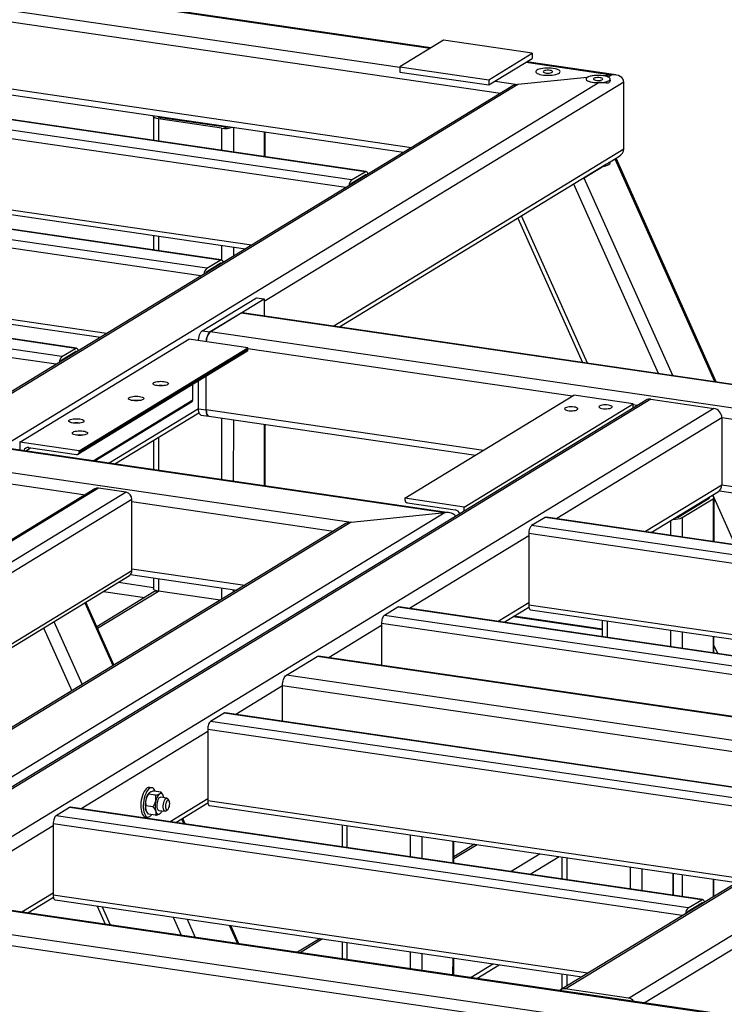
# Model space of a CAD drawing. Header units: millimetres. Extents: x 5 to 589, y 5 to 415.
# Tile 25 of 85: x 191 to 219, y 301 to 339. Entities that reach past the tile are written whole.
import ezdxf

# ---------------------------------------------------------------- set-up
doc = ezdxf.new("R2010")
doc.units = ezdxf.units.MM
doc.layers.add('TRAIT-FORT', color=4, linetype='Continuous', lineweight=25)

msp = doc.modelspace()

# ---------------------------------------------------------------- linework, layer by layer
at = {"layer": 'TRAIT-FORT', "color": 4, "linetype": 'Continuous', "lineweight": 25}
for p, q in [((207.165, 338.339), (170.37, 343.71)), ((170.423, 343.683), (207.139, 338.323)), ((171.7, 342.573), (205.943, 337.574)), ((171.86, 342.102), (209.914, 336.547)), ((171.774, 339.222), (206.088, 334.213)), ((171.86, 339.446), (206.4, 334.404)), ((204.565, 333.445), (166.285, 339.033)), ((204.602, 333.454), (166.322, 339.042)), ((203.799, 332.817), (165.635, 338.388)), ((204.03, 333.119), (165.75, 338.707)), ((207.662, 338.642), (205.943, 337.594)), ((211.177, 338.129), (207.662, 338.642)), ((209.459, 337.081), (211.177, 338.129)), ((211.177, 338.129), (211.177, 337.921)), ((205.943, 337.594), (209.459, 337.081)), ((205.943, 337.594), (205.943, 337.386)), ((209.459, 336.873), (211.177, 337.921)), ((210.929, 337.77), (214.327, 337.274)), ((214.48, 337.271), (210.955, 337.786)), ((205.943, 337.386), (209.459, 336.873)), ((214.327, 337.274), (213.984, 337.239)), ((214.327, 337.274), (214.183, 337.186)), ((210.605, 336.893), (189.182, 323.825)), ((213.826, 336.968), (190.459, 322.714)), ((214.792, 336.989), (200.574, 328.316)), ((209.459, 337.081), (209.459, 336.873)), ((209.707, 337.025), (210.605, 336.893)), ((213.352, 337.174), (210.605, 336.893)), ((214.257, 337.055), (214.257, 337.11)), ((214.792, 334.334), (214.792, 336.989)), ((210.336, 336.804), (189.108, 323.855)), ((198.836, 329.95), (160.556, 335.538)), ((198.874, 329.96), (160.594, 335.548)), ((200.066, 330.54), (165.635, 335.566)), ((165.712, 335.378), (199.832, 330.397)), ((196.195, 335.626), (196.195, 334.681)), ((196.386, 335.629), (196.386, 335.603)), ((198.89, 335.168), (196.39, 335.533)), ((196.39, 335.533), (196.39, 334.653)), ((198.966, 335.215), (196.466, 335.58)), ((197.608, 335.451), (197.608, 335.413)), ((197.841, 335.417), (197.841, 335.379)), ((198.07, 329.322), (159.907, 334.893)), ((198.302, 329.624), (160.022, 335.212)), ((198.89, 335.168), (198.89, 334.288)), ((199.355, 335.196), (199.355, 334.22)), ((200.577, 335.018), (200.577, 334.041)), ((200.612, 334.036), (200.612, 335.013)), ((214.792, 334.334), (203.323, 327.337)), ((203.549, 327.304), (214.117, 333.751)), ((214.253, 333.834), (214.596, 334.043)), ((214.454, 333.935), (214.257, 333.815)), ((214.257, 333.79), (214.257, 333.836)), ((218.395, 325.137), (214.454, 333.935)), ((218.453, 325.129), (214.489, 333.977)), ((204.03, 333.119), (204.565, 333.445)), ((204.03, 332.994), (204.564, 333.32)), ((214.012, 333.665), (213.232, 333.19)), ((204.505, 333.248), (204.457, 333.255)), ((216.172, 325.462), (212.815, 332.956)), ((216.731, 325.38), (213.232, 333.19)), ((193.108, 326.456), (154.828, 332.044)), ((193.146, 326.465), (154.866, 332.053)), ((194.337, 327.045), (159.907, 332.071)), ((159.983, 331.883), (194.103, 326.903)), ((192.573, 326.13), (154.293, 331.718)), ((210.609, 331.611), (213.167, 325.9)), ((213.366, 325.871), (210.755, 331.7)), ((192.342, 325.828), (159.647, 330.601)), ((196.194, 330.928), (196.194, 330.351)), ((196.389, 330.899), (196.389, 330.322)), ((198.889, 330.534), (198.889, 329.955)), ((199.354, 330.466), (199.354, 330.106)), ((198.302, 329.624), (198.836, 329.95)), ((198.302, 329.5), (198.836, 329.826)), ((198.777, 329.753), (198.729, 329.76)), ((207.884, 319.959), (146.197, 328.964)), ((146.249, 328.937), (207.731, 319.962)), ((198.123, 327.153), (200.262, 328.458)), ((198.436, 327.107), (200.574, 328.412)), ((200.262, 328.458), (200.574, 328.412)), ((200.574, 328.412), (200.574, 327.739)), ((253.69, 319.985), (199.708, 327.865)), ((147.527, 327.827), (204.01, 319.582)), ((199.658, 327.853), (198.436, 327.107)), ((253.64, 319.973), (199.658, 327.853)), ((198.123, 327.153), (198.436, 327.107)), ((252.418, 319.227), (198.436, 327.107)), ((190.906, 322.75), (197.589, 326.827)), ((199.932, 326.485), (197.589, 326.827)), ((192.573, 326.13), (193.108, 326.456)), ((192.573, 326.006), (193.108, 326.332)), ((193.208, 322.267), (199.891, 326.344)), ((193.249, 322.408), (199.932, 326.485)), ((193.249, 322.346), (199.932, 326.423)), ((199.932, 326.423), (199.932, 326.485)), ((212.765, 324.568), (199.932, 326.442)), ((193.049, 326.259), (193.001, 326.266)), ((197.97, 324.072), (197.97, 325.172)), ((198.282, 324.026), (198.283, 325.363)), ((197.744, 324.418), (197.744, 325.035)), ((215.679, 324.413), (184.174, 305.195)), ((215.86, 324.448), (184.355, 305.23)), ((193.805, 322.015), (197.744, 324.418)), ((206.139, 320.527), (212.822, 324.603)), ((215.166, 324.261), (212.822, 324.603)), ((215.86, 324.448), (218.36, 324.083)), ((218.36, 324.083), (186.855, 304.865)), ((193.875, 322.004), (197.703, 324.339)), ((197.97, 324.072), (194.444, 321.921)), ((197.97, 324.072), (198.282, 324.026)), ((209.252, 322.425), (198.282, 324.026)), ((208.483, 320.184), (215.166, 324.261)), ((215.166, 324.1), (215.166, 324.261)), ((215.321, 324.195), (215.166, 324.218)), ((194.671, 321.888), (197.992, 323.914)), ((198.072, 323.821), (198.385, 323.775)), ((198.385, 323.775), (208.94, 322.235)), ((198.888, 323.702), (198.887, 321.273)), ((199.353, 323.634), (199.352, 321.205)), ((218.673, 323.706), (212.143, 319.723)), ((218.673, 323.706), (218.672, 321.05)), ((243.445, 320.09), (218.673, 323.706)), ((200.575, 323.456), (200.574, 321.026)), ((200.61, 321.021), (200.61, 323.451)), ((196.192, 322.817), (196.192, 321.666)), ((196.388, 322.936), (196.387, 321.638)), ((190.906, 322.75), (190.906, 322.438)), ((193.249, 322.408), (190.906, 322.75)), ((191.142, 322.403), (191.336, 322.521)), ((191.257, 322.533), (193.152, 322.256)), ((193.249, 322.346), (193.249, 322.408)), ((183.232, 322.167), (193.499, 320.668)), ((193.877, 320.899), (178.507, 311.523)), ((194.013, 320.925), (178.643, 311.549)), ((195.107, 320.766), (194.013, 320.925)), ((218.672, 321.05), (215.656, 319.21)), ((239.932, 317.946), (218.672, 321.05)), ((195.107, 320.766), (179.736, 311.389)), ((195.341, 320.482), (180.173, 311.23)), ((195.341, 317.661), (195.341, 320.482)), ((208.483, 320.184), (206.139, 320.527)), ((206.139, 320.527), (206.139, 320.464)), ((215.882, 319.177), (218.541, 320.799)), ((216.95, 319.786), (218.172, 320.531)), ((217.107, 319.763), (218.329, 320.508)), ((218.092, 320.525), (218.092, 320.482)), ((219.205, 318.692), (218.321, 320.664)), ((218.329, 320.508), (218.328, 318.82)), ((218.364, 318.814), (218.364, 320.554)), ((218.58, 320.827), (239.62, 317.756)), ((195.341, 320.399), (203.318, 319.235)), ((206.237, 320.346), (208.132, 320.07)), ((208.483, 320.024), (208.483, 320.184)), ((243.803, 320.308), (212.298, 301.089)), ((212.479, 301.124), (243.984, 320.343)), ((207.731, 319.962), (189.611, 308.909)), ((204.01, 319.582), (207.731, 319.962)), ((211.684, 319.775), (211.15, 319.449)), ((236.683, 316.126), (211.684, 319.775)), ((236.721, 316.135), (211.722, 319.784)), ((214.979, 300.759), (246.484, 319.978)), ((217.107, 319.763), (217.106, 318.998)), ((203.74, 319.493), (188.259, 310.049)), ((204.01, 319.582), (188.333, 310.019)), ((236.149, 315.799), (211.15, 319.449)), ((216.641, 319.64), (216.641, 319.066)), ((211.035, 319.047), (206.319, 316.17)), ((211.035, 319.13), (211.035, 316.308)), ((235.918, 315.498), (211.035, 319.13)), ((195.341, 317.744), (199.804, 317.092)), ((195.341, 317.661), (183.905, 310.685)), ((184.075, 310.66), (195.242, 317.472)), ((195.291, 317.515), (199.492, 316.901)), ((196.191, 317.383), (196.191, 316.952)), ((196.386, 317.355), (196.386, 316.858)), ((194.804, 317.205), (196.191, 317.002)), ((198.886, 316.99), (198.886, 316.532)), ((196.205, 316.823), (193.954, 315.45)), ((193.981, 315.391), (196.386, 316.858)), ((194.212, 316.844), (195.847, 316.605)), ((198.835, 316.501), (196.386, 316.858)), ((199.352, 316.922), (199.352, 316.816)), ((193.478, 316.396), (194.59, 313.911)), ((194.632, 313.937), (193.519, 316.421)), ((205.861, 316.222), (205.326, 315.896)), ((230.86, 312.573), (205.861, 316.222)), ((230.897, 312.582), (205.898, 316.231)), ((211.035, 316.391), (209.832, 315.657)), ((210.058, 315.624), (211.042, 316.224)), ((232.185, 313.22), (211.035, 316.308)), ((230.325, 312.247), (205.326, 315.896)), ((210.426, 315.848), (213.945, 315.335)), ((213.945, 315.354), (210.452, 315.864)), ((211.111, 316.12), (231.95, 313.078)), ((191.845, 315.4), (192.958, 312.916)), ((192.256, 315.65), (193.368, 313.166)), ((205.211, 315.494), (203.137, 314.229)), ((205.211, 315.577), (205.211, 313.926)), ((230.094, 311.945), (205.211, 315.577)), ((213.945, 315.706), (213.945, 315.057)), ((214.141, 315.677), (214.14, 315.028)), ((216.64, 315.313), (216.64, 314.663)), ((217.106, 315.245), (217.106, 314.595)), ((218.328, 315.066), (218.327, 314.417)), ((218.363, 314.412), (218.363, 315.061)), ((218.509, 314.391), (218.363, 314.717)), ((201.45, 313.532), (202.672, 314.277)), ((227.671, 310.628), (202.672, 314.277)), ((227.721, 310.64), (202.722, 314.289)), ((226.449, 309.882), (201.45, 313.532)), ((201.297, 313.107), (199.445, 311.977)), ((201.297, 311.707), (201.297, 313.107)), ((226.07, 309.49), (201.297, 313.107)), ((198.987, 312.029), (198.452, 311.703)), ((223.986, 308.38), (198.987, 312.029)), ((224.023, 308.389), (199.024, 312.038)), ((223.451, 308.054), (198.452, 311.703)), ((198.337, 311.301), (193.335, 308.25)), ((198.337, 311.384), (198.337, 308.562)), ((223.22, 307.752), (198.337, 311.384)), ((196.277, 308.785), (196.001, 308.825)), ((196.026, 308.88), (196.022, 308.877)), ((196.133, 309.084), (196.035, 309.098)), ((196.486, 308.912), (196.21, 308.953)), ((196.571, 308.797), (196.563, 308.81)), ((196.73, 308.667), (196.476, 308.704)), ((196.814, 308.567), (196.776, 308.631)), ((198.337, 308.645), (196.848, 307.737)), ((197.074, 307.704), (198.344, 308.479)), ((219.487, 305.475), (198.337, 308.562)), ((192.877, 308.302), (192.342, 307.976)), ((217.876, 304.653), (192.877, 308.302)), ((217.913, 304.662), (192.914, 308.311)), ((196.172, 308.327), (195.896, 308.367)), ((195.916, 308.152), (195.924, 308.139)), ((196.276, 307.996), (196.001, 308.036)), ((196.401, 308.188), (196.655, 308.151)), ((196.439, 308.052), (196.46, 308.069)), ((196.461, 308.068), (196.465, 308.072)), ((196.709, 308.173), (196.764, 308.223)), ((198.414, 308.374), (219.253, 305.332)), ((166.625, 307.703), (220.607, 299.822)), ((220.657, 299.835), (166.675, 307.715)), ((192.227, 307.657), (192.227, 304.835)), ((217.11, 304.025), (192.227, 307.657)), ((217.341, 304.327), (192.342, 307.976)), ((195.866, 307.936), (195.963, 307.922)), ((197.307, 307.846), (197.392, 307.657)), ((197.449, 307.649), (197.349, 307.872)), ((203.659, 307.608), (203.659, 306.743)), ((192.227, 307.574), (187.48, 304.678)), ((203.854, 306.714), (203.855, 307.58)), ((165.403, 306.957), (219.385, 299.077)), ((206.354, 306.349), (206.354, 307.215)), ((206.819, 306.281), (206.82, 307.147)), ((208.041, 306.103), (208.041, 306.969)), ((208.077, 306.098), (208.077, 306.963)), ((208.892, 306.844), (208.077, 306.347)), ((208.992, 306.83), (208.077, 306.272)), ((215.604, 300.572), (226.461, 307.196)), ((165.25, 306.532), (219.232, 298.652)), ((211.491, 306.465), (210.346, 305.766)), ((212.243, 306.355), (211.098, 305.657)), ((212.351, 306.34), (212.35, 305.474)), ((212.546, 306.311), (212.546, 305.445)), ((215.046, 305.946), (215.045, 305.08)), ((215.511, 305.878), (215.511, 305.013)), ((216.733, 305.7), (216.733, 304.834)), ((216.768, 304.829), (216.768, 305.695)), ((217.104, 305.646), (217.104, 304.78)), ((218.326, 305.467), (218.326, 304.766)), ((218.361, 304.788), (218.361, 305.462)), ((192.227, 304.918), (190.992, 304.165)), ((191.219, 304.132), (192.234, 304.751)), ((213.377, 301.748), (192.227, 304.835)), ((192.304, 304.647), (213.143, 301.605)), ((217.341, 304.327), (217.876, 304.653)), ((217.341, 304.202), (217.876, 304.528)), ((193.962, 304.405), (194.285, 303.684)), ((194.162, 304.376), (194.484, 303.655)), ((217.816, 304.456), (217.768, 304.463)), ((196.967, 303.966), (197.29, 303.246)), ((197.526, 303.884), (197.849, 303.164)), ((199.191, 303.641), (199.514, 302.921)), ((199.571, 302.913), (199.248, 303.633)), ((202.782, 303.117), (201.891, 302.574)), ((202.881, 303.103), (201.991, 302.559)), ((203.659, 302.989), (203.658, 302.316)), ((203.854, 302.288), (203.854, 302.961)), ((206.353, 301.923), (206.354, 302.596)), ((206.819, 301.855), (206.819, 302.528)), ((208.04, 301.676), (208.041, 302.35)), ((208.076, 301.671), (208.076, 302.344)), ((209.646, 302.115), (208.755, 301.572)), ((208.982, 301.539), (209.872, 302.082)), ((212.35, 301.72), (212.35, 301.121)), ((212.545, 301.692), (212.545, 301.24)), ((214.979, 300.759), (212.479, 301.124))]:
    msp.add_line(p, q, dxfattribs=at)
at = {"layer": 'TRAIT-FORT', "color": 4, "linetype": 'Continuous', "lineweight": 25, "flags": 128}
for points in [[(212.005, 337.528), (211.925, 337.537), (211.84, 337.542), (211.755, 337.542), (211.67, 337.537), (211.59, 337.529), (211.516, 337.516), (211.451, 337.499), (211.397, 337.479), (211.356, 337.457), (211.329, 337.432), (211.317, 337.407), (211.32, 337.381), (211.339, 337.356), (211.372, 337.333), (211.419, 337.311), (211.478, 337.293), (211.547, 337.278), (211.624, 337.266), (211.706, 337.259), (211.792, 337.257), (211.877, 337.259), (211.96, 337.266), (212.038, 337.277), (212.107, 337.292), (212.167, 337.31), (212.214, 337.331), (212.249, 337.355), (212.268, 337.38), (212.273, 337.405), (212.262, 337.43), (212.236, 337.455), (212.195, 337.477), (212.142, 337.498), (212.078, 337.514), (212.005, 337.528)], [(212.005, 337.528), (211.925, 337.537), (211.84, 337.542), (211.755, 337.542), (211.67, 337.537), (211.59, 337.529), (211.516, 337.516), (211.451, 337.499), (211.397, 337.479), (211.356, 337.457), (211.329, 337.432), (211.317, 337.407), (211.32, 337.381), (211.339, 337.356), (211.372, 337.333), (211.419, 337.311), (211.478, 337.293), (211.547, 337.278), (211.624, 337.266), (211.706, 337.259), (211.792, 337.257), (211.877, 337.259), (211.96, 337.266), (212.038, 337.277), (212.107, 337.292), (212.167, 337.31), (212.214, 337.331), (212.249, 337.355), (212.268, 337.38), (212.273, 337.405), (212.262, 337.43), (212.236, 337.455), (212.195, 337.477), (212.142, 337.498), (212.078, 337.514), (212.005, 337.528)], [(211.876, 337.449), (211.823, 337.454), (211.768, 337.454), (211.715, 337.449), (211.67, 337.44), (211.635, 337.427), (211.615, 337.412), (211.61, 337.396), (211.622, 337.38), (211.65, 337.366), (211.69, 337.354), (211.739, 337.347), (211.794, 337.344), (211.848, 337.347), (211.898, 337.354), (211.938, 337.365), (211.966, 337.379), (211.979, 337.395), (211.975, 337.412), (211.955, 337.427), (211.921, 337.44), (211.876, 337.449)], [(213.989, 337.238), (213.909, 337.247), (213.825, 337.252), (213.739, 337.252), (213.654, 337.248), (213.574, 337.239), (213.5, 337.226), (213.435, 337.209), (213.381, 337.189), (213.34, 337.167), (213.313, 337.143), (213.301, 337.117), (213.305, 337.092), (213.323, 337.067), (213.356, 337.043), (213.403, 337.022), (213.462, 337.003), (213.531, 336.988), (213.608, 336.977), (213.691, 336.97), (213.776, 336.967), (213.862, 336.969), (213.944, 336.976), (214.022, 336.987), (214.092, 337.002), (214.151, 337.02), (214.199, 337.042), (214.233, 337.065), (214.253, 337.09), (214.257, 337.115), (214.246, 337.141), (214.22, 337.165), (214.18, 337.188), (214.127, 337.208), (214.062, 337.225), (213.989, 337.238)], [(213.984, 337.239), (213.897, 337.248), (213.806, 337.252), (213.713, 337.251), (213.624, 337.245), (213.54, 337.233), (213.465, 337.217), (213.401, 337.197), (213.352, 337.174)], [(213.352, 337.174), (213.318, 337.148), (213.302, 337.121), (213.304, 337.094), (213.323, 337.067), (213.36, 337.041), (213.413, 337.018), (213.479, 336.999), (213.556, 336.984), (213.642, 336.973), (213.733, 336.968), (213.826, 336.968)], [(213.86, 337.159), (213.808, 337.164), (213.752, 337.164), (213.7, 337.16), (213.654, 337.151), (213.619, 337.138), (213.599, 337.123), (213.595, 337.106), (213.607, 337.09), (213.634, 337.076), (213.674, 337.065), (213.723, 337.057), (213.778, 337.055), (213.832, 337.057), (213.882, 337.064), (213.923, 337.075), (213.951, 337.089), (213.963, 337.105), (213.959, 337.122), (213.94, 337.137), (213.905, 337.15), (213.86, 337.159)], [(196.39, 335.533), (196.332, 335.544), (196.282, 335.558), (196.242, 335.574), (196.214, 335.593), (196.198, 335.612), (196.195, 335.633), (196.206, 335.653), (196.209, 335.655)], [(196.466, 335.58), (196.437, 335.585), (196.412, 335.592), (196.392, 335.6), (196.378, 335.609), (196.37, 335.619), (196.369, 335.629), (196.37, 335.632)], [(204.565, 333.445), (204.587, 333.454), (204.608, 333.453), (204.628, 333.442), (204.646, 333.421), (204.66, 333.392), (204.67, 333.356), (204.672, 333.349)], [(198.836, 329.95), (198.859, 329.959), (198.88, 329.958), (198.9, 329.947), (198.917, 329.927), (198.931, 329.898), (198.942, 329.861), (198.943, 329.855)], [(199.708, 327.865), (199.688, 327.865), (199.658, 327.853)], [(197.972, 326.771), (197.973, 326.795), (197.982, 326.862), (197.996, 326.928), (198.015, 326.99), (198.038, 327.045), (198.065, 327.092), (198.093, 327.129), (198.123, 327.153)], [(198.284, 326.725), (198.286, 326.749), (198.295, 326.816), (198.309, 326.882), (198.328, 326.944), (198.351, 327), (198.377, 327.047), (198.406, 327.083), (198.436, 327.107)], [(198.436, 327.107), (198.406, 327.083), (198.377, 327.047), (198.351, 327), (198.328, 326.944), (198.309, 326.882), (198.295, 326.816), (198.286, 326.749), (198.284, 326.725)], [(193.108, 326.456), (193.13, 326.465), (193.152, 326.464), (193.172, 326.453), (193.189, 326.433), (193.203, 326.404), (193.214, 326.367), (193.215, 326.361)], [(196.206, 325.105), (196.242, 325.122), (196.291, 325.136), (196.349, 325.147), (196.413, 325.153), (196.481, 325.155), (196.548, 325.153), (196.613, 325.146), (196.67, 325.135), (196.718, 325.121), (196.754, 325.103), (196.776, 325.084), (196.783, 325.064), (196.775, 325.044), (196.752, 325.025), (196.716, 325.008), (196.667, 324.993), (196.609, 324.983), (196.545, 324.976), (196.477, 324.974), (196.41, 324.976), (196.345, 324.983), (196.288, 324.994), (196.24, 325.008), (196.204, 325.026), (196.182, 325.045), (196.175, 325.065), (196.183, 325.085), (196.206, 325.105)], [(195.236, 324.513), (195.272, 324.53), (195.321, 324.544), (195.379, 324.555), (195.443, 324.562), (195.511, 324.564), (195.578, 324.561), (195.643, 324.554), (195.7, 324.544), (195.748, 324.529), (195.784, 324.512), (195.806, 324.493), (195.813, 324.472), (195.805, 324.452), (195.782, 324.433), (195.746, 324.416), (195.697, 324.402), (195.639, 324.391), (195.575, 324.384), (195.507, 324.382), (195.44, 324.385), (195.375, 324.391), (195.318, 324.402), (195.27, 324.417), (195.234, 324.434), (195.212, 324.453), (195.205, 324.473), (195.213, 324.494), (195.236, 324.513)], [(198.072, 323.821), (198.064, 323.823), (198.038, 323.837), (198.015, 323.865), (197.996, 323.903), (197.982, 323.952), (197.973, 324.009), (197.97, 324.072)], [(198.385, 323.775), (198.377, 323.777), (198.35, 323.792), (198.327, 323.819), (198.308, 323.858), (198.294, 323.906), (198.285, 323.963), (198.282, 324.026)], [(198.282, 324.026), (198.285, 323.963), (198.294, 323.906), (198.308, 323.858), (198.327, 323.819), (198.35, 323.792), (198.377, 323.777), (198.385, 323.775)], [(212.832, 324.137), (212.77, 324.143), (212.705, 324.144), (212.64, 324.141), (212.581, 324.133), (212.53, 324.121), (212.491, 324.105), (212.466, 324.087), (212.457, 324.068), (212.464, 324.048), (212.487, 324.03), (212.525, 324.014), (212.574, 324.002), (212.633, 323.993), (212.697, 323.989), (212.762, 323.99), (212.825, 323.996), (212.881, 324.006), (212.926, 324.02), (212.958, 324.037), (212.976, 324.056), (212.977, 324.075), (212.961, 324.094), (212.931, 324.111), (212.887, 324.126), (212.832, 324.137)], [(214.188, 324.214), (214.126, 324.22), (214.061, 324.221), (213.996, 324.218), (213.937, 324.21), (213.886, 324.198), (213.847, 324.182), (213.822, 324.164), (213.812, 324.145), (213.82, 324.126), (213.843, 324.107), (213.88, 324.091), (213.93, 324.079), (213.989, 324.07), (214.053, 324.066), (214.118, 324.067), (214.181, 324.073), (214.237, 324.083), (214.282, 324.097), (214.314, 324.114), (214.332, 324.133), (214.333, 324.152), (214.317, 324.171), (214.287, 324.188), (214.243, 324.203), (214.188, 324.214)], [(192.873, 323.625), (192.91, 323.642), (192.958, 323.657), (193.016, 323.667), (193.08, 323.674), (193.148, 323.676), (193.216, 323.674), (193.28, 323.667), (193.338, 323.656), (193.385, 323.641), (193.421, 323.624), (193.443, 323.605), (193.451, 323.585), (193.443, 323.564), (193.42, 323.545), (193.383, 323.528), (193.335, 323.514), (193.277, 323.503), (193.212, 323.497), (193.145, 323.494), (193.077, 323.497), (193.013, 323.504), (192.955, 323.515), (192.907, 323.529), (192.871, 323.546), (192.849, 323.566), (192.842, 323.586), (192.85, 323.606), (192.873, 323.625)], [(193.011, 323.147), (193.047, 323.164), (193.096, 323.178), (193.154, 323.189), (193.218, 323.195), (193.286, 323.198), (193.354, 323.195), (193.418, 323.188), (193.475, 323.177), (193.523, 323.163), (193.559, 323.146), (193.581, 323.126), (193.589, 323.106), (193.581, 323.086), (193.558, 323.067), (193.521, 323.05), (193.473, 323.035), (193.415, 323.025), (193.35, 323.018), (193.282, 323.016), (193.215, 323.018), (193.151, 323.025), (193.093, 323.036), (193.045, 323.051), (193.009, 323.068), (192.987, 323.087), (192.98, 323.107), (192.988, 323.128), (193.011, 323.147)], [(218.172, 320.531), (218.184, 320.541), (218.19, 320.551), (218.188, 320.561), (218.181, 320.571), (218.175, 320.575)], [(218.329, 320.508), (218.352, 320.527), (218.363, 320.547), (218.361, 320.568), (218.345, 320.588), (218.317, 320.606), (218.277, 320.623), (218.261, 320.628)], [(211.722, 319.784), (211.707, 319.784), (211.684, 319.775)], [(211.15, 319.449), (211.127, 319.43), (211.106, 319.403), (211.086, 319.368), (211.069, 319.326), (211.054, 319.28), (211.044, 319.23), (211.037, 319.18), (211.035, 319.13)], [(196.386, 316.858), (196.328, 316.869), (196.278, 316.883), (196.238, 316.899), (196.21, 316.918), (196.194, 316.938), (196.191, 316.952)], [(205.898, 316.231), (205.883, 316.231), (205.861, 316.222)], [(211.035, 316.308), (211.037, 316.261), (211.043, 316.218), (211.054, 316.181), (211.068, 316.152), (211.085, 316.132), (211.105, 316.121), (211.111, 316.12)], [(205.326, 315.896), (205.304, 315.878), (205.282, 315.85), (205.262, 315.815), (205.245, 315.774), (205.231, 315.727), (205.22, 315.678), (205.214, 315.627), (205.211, 315.577)], [(202.672, 314.277), (202.702, 314.289), (202.722, 314.289)], [(201.297, 313.107), (201.3, 313.173), (201.309, 313.241), (201.323, 313.307), (201.342, 313.369), (201.365, 313.424), (201.391, 313.471), (201.42, 313.507), (201.45, 313.532)], [(199.024, 312.038), (199.009, 312.038), (198.987, 312.029)], [(198.452, 311.703), (198.43, 311.685), (198.408, 311.657), (198.388, 311.622), (198.371, 311.581), (198.357, 311.534), (198.346, 311.485), (198.34, 311.434), (198.337, 311.384)], [(196.035, 309.098), (196.031, 309.099), (195.99, 309.095), (195.947, 309.075), (195.905, 309.041), (195.864, 308.992), (195.825, 308.93), (195.79, 308.857), (195.759, 308.774), (195.733, 308.685), (195.713, 308.591), (195.7, 308.495), (195.693, 308.399), (195.694, 308.307), (195.701, 308.221), (195.716, 308.142), (195.736, 308.074), (195.763, 308.018), (195.795, 307.976), (195.831, 307.948), (195.866, 307.936)], [(196.262, 308.945), (196.262, 308.946), (196.236, 309.002), (196.204, 309.044), (196.168, 309.072), (196.129, 309.084), (196.087, 309.081), (196.045, 309.061), (196.002, 309.026), (195.961, 308.978), (195.923, 308.916), (195.887, 308.842), (195.856, 308.76), (195.831, 308.671), (195.811, 308.577), (195.797, 308.481), (195.791, 308.385), (195.791, 308.293), (195.799, 308.207), (195.813, 308.128), (195.834, 308.06), (195.861, 308.004), (195.892, 307.962), (195.928, 307.934), (195.967, 307.922), (196.009, 307.925), (196.051, 307.945), (196.094, 307.979), (196.127, 308.018)], [(196.596, 308.739), (196.583, 308.774), (196.567, 308.803), (196.549, 308.826), (196.529, 308.843), (196.508, 308.853), (196.486, 308.855), (196.462, 308.851), (196.439, 308.84)], [(196.476, 308.704), (196.453, 308.702), (196.424, 308.684), (196.397, 308.652), (196.371, 308.606), (196.35, 308.551), (196.335, 308.489), (196.326, 308.424), (196.324, 308.361), (196.33, 308.303), (196.342, 308.254), (196.36, 308.217), (196.383, 308.194), (196.401, 308.188)], [(196.709, 308.173), (196.7, 308.165), (196.671, 308.151), (196.644, 308.154), (196.62, 308.172), (196.6, 308.206), (196.586, 308.252), (196.579, 308.308), (196.579, 308.371), (196.586, 308.436), (196.6, 308.499), (196.62, 308.556), (196.644, 308.604), (196.671, 308.64), (196.7, 308.662), (196.728, 308.667), (196.754, 308.657), (196.776, 308.631)], [(196.609, 308.685), (196.606, 308.699), (196.596, 308.739)], [(196.837, 308.453), (196.834, 308.503), (196.823, 308.545), (196.807, 308.576), (196.787, 308.592), (196.763, 308.593), (196.739, 308.578), (196.716, 308.548), (196.695, 308.507), (196.679, 308.457), (196.669, 308.403), (196.665, 308.348), (196.669, 308.297), (196.679, 308.255), (196.695, 308.225), (196.715, 308.209), (196.739, 308.208), (196.763, 308.223), (196.787, 308.252), (196.807, 308.294), (196.823, 308.343), (196.834, 308.398), (196.837, 308.453)], [(198.337, 308.562), (198.339, 308.515), (198.346, 308.472), (198.356, 308.436), (198.37, 308.407), (198.388, 308.386), (198.408, 308.375), (198.414, 308.374)], [(192.914, 308.311), (192.899, 308.311), (192.877, 308.302)], [(195.916, 308.152), (195.904, 308.175), (195.891, 308.21)], [(196.282, 308.153), (196.295, 308.118), (196.31, 308.089), (196.328, 308.066), (196.348, 308.049), (196.369, 308.039), (196.392, 308.037), (196.415, 308.041), (196.439, 308.052)], [(192.342, 307.976), (192.32, 307.957), (192.298, 307.93), (192.278, 307.895), (192.261, 307.853), (192.247, 307.807), (192.236, 307.758), (192.23, 307.707), (192.227, 307.657)], [(192.227, 304.835), (192.229, 304.788), (192.236, 304.745), (192.246, 304.708), (192.26, 304.679), (192.278, 304.659), (192.297, 304.648), (192.304, 304.647)], [(217.876, 304.653), (217.898, 304.661), (217.92, 304.66), (217.939, 304.65), (217.957, 304.629), (217.971, 304.6), (217.982, 304.563), (217.983, 304.557)]]:
    msp.add_lwpolyline(points, dxfattribs=at)
at = {"layer": 'TRAIT-FORT', "color": 4, "linetype": 'Continuous', "lineweight": 25}
for centre, radius, start, end in [((213.9, 336.519), 0.725, 67.0076, 83.3755), ((199.042, 336.065), 0.91, 260.4013, 288.1395), ((199.042, 335.714), 0.505, 261.4236, 284.0119), ((213.911, 334.314), 0.658, 274.8184, 296.8305), ((214.179, 333.8), 0.0785, 291.863, 352.5297), ((204.58, 333.297), 0.0279, 24.9634, 122.9448), ((204.259, 332.871), 0.337, 132.8751, 176.4118), ((204.104, 332.901), 0.119, 128.5559, 164.3213), ((198.851, 329.803), 0.0279, 24.9634, 122.9448), ((198.531, 329.377), 0.337, 132.8751, 176.4118), ((198.376, 329.407), 0.119, 128.5559, 164.3213), ((193.123, 326.308), 0.0279, 24.9634, 122.9448), ((199.842, 326.42), 0.0904, 303.0471, 1.7654), ((192.803, 325.883), 0.337, 132.8751, 176.4118), ((192.648, 325.912), 0.119, 128.5559, 164.3213), ((196.479, 324.017), 0.973, 82.7058, 97.2726), ((195.509, 323.425), 0.973, 82.7088, 97.2695), ((197.654, 324.415), 0.0904, 303.0471, 1.7654), ((215.818, 324.183), 0.269, 80.8741, 121.0238), ((218.289, 323.706), 0.384, 359.9745, 79.2328), ((193.146, 322.537), 0.973, 82.7073, 97.2711), ((193.284, 322.059), 0.973, 82.7104, 97.268), ((191.231, 322.369), 0.167, 80.8899, 164.2394), ((193.164, 322.341), 0.0855, 261.7164, 3.2788), ((193.981, 320.726), 0.202, 80.8741, 121.0238), ((218.385, 321.04), 0.287, 302.801, 2.0115), ((195.053, 320.483), 0.288, 359.9745, 79.2328), ((206.259, 320.464), 0.12, 179.9745, 259.2328), ((208.09, 319.838), 0.235, 19.9339, 79.7462), ((216.818, 320.421), 0.718, 264.5105, 293.6926), ((216.828, 320.042), 0.284, 271.4683, 295.4924), ((195.124, 317.654), 0.217, 303.0471, 1.7654), ((196.344, 316.593), 0.269, 80.8741, 121.0238), ((196.417, 308.52), 0.532, 137.855, 170.8786), ((196.757, 308.481), 0.48, 131.5284, 172.0557), ((196.667, 308.407), 0.801, 165.7355, 194.2429), ((197.058, 308.35), 0.801, 165.7355, 194.2429), ((196.254, 308.299), 0.309, 306.6889, 334.9048), ((217.891, 304.505), 0.0279, 24.9634, 122.9448), ((217.571, 304.079), 0.337, 132.8751, 176.4118), ((217.415, 304.109), 0.119, 128.5559, 164.3213), ((212.436, 300.861), 0.266, 80.7627, 131.6544), ((214.92, 300.406), 0.358, 38.9919, 80.5481)]:
    msp.add_arc(centre, radius, start, end, dxfattribs=at)
for centre, major_axis, ratio, start_param, end_param in [((214.327, 336.942), (0.461, 0.094), 0.698974, 6.141302, 7.712098), ((214.327, 336.942), (0.461, 0.094), 0.698974, 6.141302, 7.712098), ((210.605, 336.561), (0.461, 0.094), 0.698974, 1.428913, 2.047417), ((210.605, 336.561), (0.461, 0.094), 0.698974, 1.428913, 2.047417), ((214.327, 334.286), (0.461, 0.094), 0.698974, 5.18901, 6.141302), ((214.327, 334.286), (0.461, 0.094), 0.698974, 5.18901, 6.141302), ((214.104, 333.987), (0.383, -0.011), 0.276579, 5.880014, 6.281152), ((212.882, 333.241), (0.383, -0.011), 0.276579, 5.478876, 5.880014), ((207.731, 319.63), (0.461, 0.094), 0.698974, 0.316301, 1.428913), ((207.731, 319.63), (0.461, 0.094), 0.698974, 0.316301, 1.428913), ((204.009, 319.25), (0.461, 0.094), 0.698974, 1.428913, 2.047417), ((204.009, 319.25), (0.461, 0.094), 0.698974, 1.428913, 2.047417)]:
    msp.add_ellipse(centre, major_axis=major_axis, ratio=ratio, start_param=start_param, end_param=end_param, dxfattribs=at)
for points, knots in [([(214.256, 337.063), (214.256, 337.057), (214.258, 337.027), (214.233, 336.975), (214.163, 336.943), (214.073, 336.949), (213.985, 336.96), (213.909, 336.968), (213.854, 336.968), (213.826, 336.968)], [0, 0, 0, 0, 0.042874, 0.240067, 0.438574, 0.656155, 0.766142, 0.879162, 1, 1, 1, 1]), ([(214.123, 333.755), (214.144, 333.768), (214.197, 333.802), (214.24, 333.826), (214.245, 333.83), (214.246, 333.831)], [0, 0, 0, 0, 0.335786, 0.824487, 1, 1, 1, 1]), ([(196.001, 308.825), (195.98, 308.796), (195.938, 308.736), (195.905, 308.659), (195.893, 308.614), (195.891, 308.604)], [0, 0, 0, 0, 0.432385, 0.879554, 1, 1, 1, 1]), ([(196.048, 308.897), (196.046, 308.896), (196.032, 308.887), (196.012, 308.869), (196.003, 308.849), (196.001, 308.834), (196.001, 308.828), (196.001, 308.825)], [0, 0, 0, 0, 0.048367, 0.399313, 0.762932, 0.881377, 1, 1, 1, 1]), ([(196.21, 308.953), (196.186, 308.947), (196.143, 308.936), (196.087, 308.918), (196.061, 308.904), (196.048, 308.897)], [0, 0, 0, 0, 0.370457, 0.681018, 1, 1, 1, 1]), ([(196.277, 308.785), (196.292, 308.788), (196.33, 308.797), (196.386, 308.814), (196.422, 308.83), (196.437, 308.839), (196.439, 308.84)], [0, 0, 0, 0, 0.237039, 0.589019, 0.951631, 1, 1, 1, 1]), ([(196.282, 308.547), (196.288, 308.588), (196.299, 308.669), (196.284, 308.746), (196.277, 308.785)], [0, 0, 0, 0, 0.504, 1, 1, 1, 1]), ([(196.439, 308.84), (196.449, 308.847), (196.469, 308.862), (196.484, 308.886), (196.485, 308.903), (196.486, 308.912)], [0, 0, 0, 0, 0.3099902, 0.6295459, 1, 1, 1, 1]), ([(196.561, 308.809), (196.559, 308.815), (196.542, 308.85), (196.511, 308.884), (196.486, 308.912)], [0, 0, 0, 0, 0.1755248, 1, 1, 1, 1]), ([(195.891, 308.604), (195.885, 308.563), (195.873, 308.483), (195.889, 308.405), (195.896, 308.367)], [0, 0, 0, 0, 0.504, 1, 1, 1, 1]), ([(196.172, 308.327), (196.186, 308.346), (196.207, 308.375), (196.231, 308.416), (196.253, 308.46), (196.269, 308.499), (196.278, 308.533), (196.281, 308.542), (196.282, 308.547)], [0, 0, 0, 0, 0.287529, 0.432261, 0.575448, 0.879653, 0.939787, 1, 1, 1, 1]), ([(195.891, 308.21), (195.885, 308.239), (195.873, 308.295), (195.889, 308.343), (195.896, 308.367)], [0, 0, 0, 0, 0.504, 1, 1, 1, 1]), ([(196.001, 308.036), (195.98, 308.061), (195.938, 308.111), (195.905, 308.17), (195.893, 308.203), (195.891, 308.21)], [0, 0, 0, 0, 0.432385, 0.879554, 1, 1, 1, 1]), ([(196.172, 308.327), (196.192, 308.302), (196.234, 308.252), (196.268, 308.193), (196.279, 308.16), (196.282, 308.153)], [0, 0, 0, 0, 0.432385, 0.879554, 1, 1, 1, 1]), ([(196.282, 308.153), (196.287, 308.124), (196.299, 308.068), (196.284, 308.02), (196.276, 307.996)], [0, 0, 0, 0, 0.504, 1, 1, 1, 1]), ([(196.276, 307.996), (196.292, 308), (196.33, 308.009), (196.386, 308.026), (196.422, 308.042), (196.437, 308.051), (196.439, 308.052)], [0, 0, 0, 0, 0.237039, 0.589019, 0.951631, 1, 1, 1, 1])]:
    msp.add_open_spline(points, degree=3, knots=knots, dxfattribs=at)

doc.saveas('drawing.dxf')
